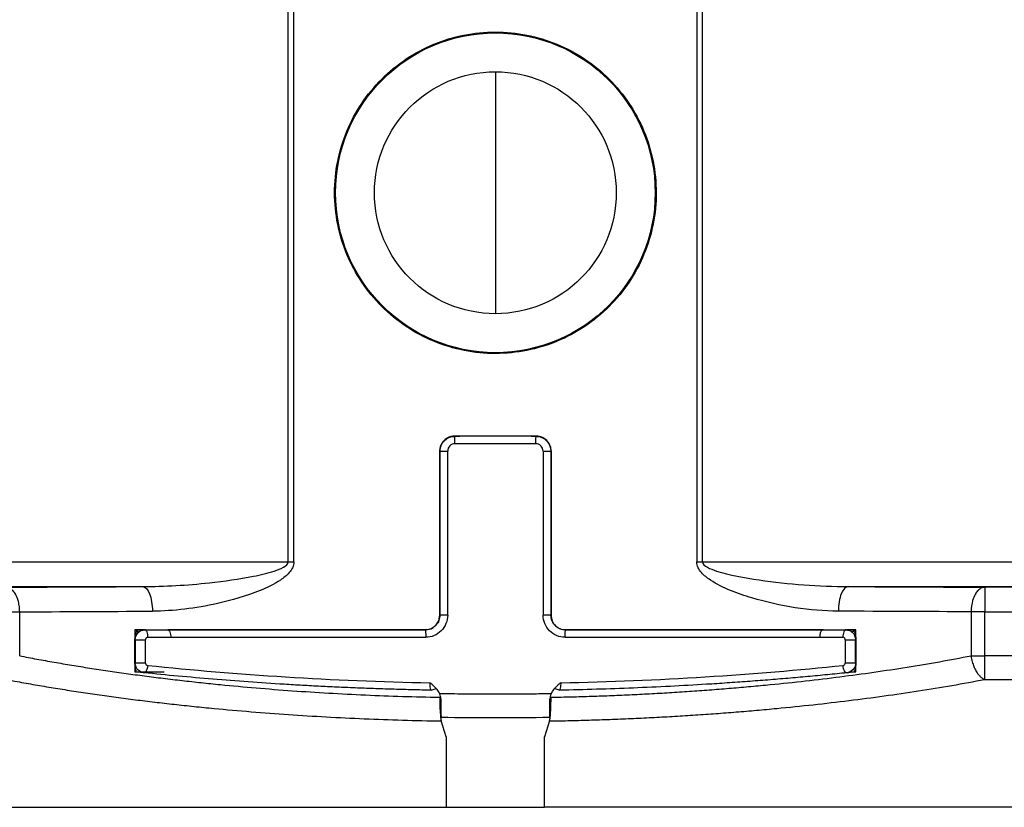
# Model space of a CAD drawing. Header units: millimetres. Extents: x 13 to 546, y 13 to 419.
# Tile 3 of 30: x 44 to 64, y 179 to 195. Entities that reach past the tile are written whole.
import ezdxf

# ---------------------------------------------------------------- set-up
doc = ezdxf.new("R2010")
doc.units = ezdxf.units.MM
doc.header["$LTSCALE"] = 2

msp = doc.modelspace()

# ---------------------------------------------------------------- linework, layer by layer
for p, q in [((49.2423, 183.9257), (49.2423, 198.9344)), ((49.3594, 183.9257), (49.3594, 198.9344)), ((57.5515, 198.9344), (57.5515, 183.9257)), ((57.6685, 183.9257), (57.6685, 198.9344)), ((53.4554, 193.8886), (53.4554, 188.9716)), ((52.6262, 186.4795), (52.6231, 186.4825)), ((54.2873, 186.4825), (52.6235, 186.4825)), ((54.2877, 186.4825), (54.2846, 186.4795)), ((52.3266, 186.1794), (52.3233, 186.1827)), ((52.3233, 182.8446), (52.3233, 186.1827)), ((52.3233, 186.1827), (52.3233, 182.8441)), ((52.3266, 182.8446), (52.3266, 186.1794)), ((52.485, 182.8446), (52.485, 186.1794)), ((54.4258, 186.1794), (54.4258, 182.8446)), ((54.5875, 186.1827), (54.5842, 186.1794)), ((54.5842, 186.1794), (54.5842, 182.8446)), ((54.5875, 186.1827), (54.5875, 182.8446)), ((54.5875, 182.8439), (54.5875, 186.1827)), ((35.659, 183.9257), (49.2423, 183.9257)), ((49.2423, 183.9257), (49.3594, 183.9257)), ((57.5515, 183.9257), (57.6685, 183.9257)), ((57.6685, 183.9257), (71.2518, 183.9257)), ((35.7543, 183.4257), (46.2817, 183.4257)), ((60.6291, 183.4257), (71.1565, 183.4257)), ((63.4053, 183.4126), (63.4053, 182.9126)), ((72.2886, 183.4126), (63.4053, 183.4126)), ((43.5055, 182.9126), (43.7819, 182.9126)), ((43.7819, 182.0184), (43.7819, 182.9126)), ((52.3233, 182.8446), (52.3266, 182.8446)), ((54.5842, 182.8446), (54.5875, 182.8446)), ((63.4053, 182.9126), (63.1289, 182.9126)), ((63.1289, 182.9126), (63.1289, 182.0184)), ((63.4053, 182.0184), (63.4053, 182.9126)), ((63.4053, 182.9126), (72.2886, 182.9126)), ((46.3166, 182.5446), (46.1264, 182.5446)), ((46.1264, 182.5446), (46.1264, 181.6923)), ((46.1833, 182.5189), (46.1264, 182.5446)), ((46.1833, 182.5189), (46.3273, 182.5463)), ((46.3273, 182.5463), (46.7957, 182.5463)), ((52.0211, 182.5446), (46.7974, 182.5446)), ((60.1251, 182.5446), (54.8898, 182.5446)), ((60.1151, 182.5463), (60.5835, 182.5463)), ((60.6379, 182.5381), (60.5709, 182.5436)), ((60.5835, 182.5463), (60.7275, 182.5189)), ((60.7844, 182.5446), (60.5975, 182.5446)), ((60.7844, 181.8715), (60.7844, 182.5446)), ((46.1264, 181.8726), (46.1264, 182.3458)), ((46.131, 182.3466), (46.131, 181.8721)), ((46.3423, 181.8721), (46.3423, 182.3466)), ((46.3899, 182.3963), (46.8541, 182.3963)), ((46.8541, 182.3946), (46.8541, 182.3963)), ((46.8541, 182.3946), (52.0397, 182.3946)), ((54.8712, 182.3946), (60.0567, 182.3946)), ((60.0567, 182.3963), (60.521, 182.3963)), ((60.5686, 182.3466), (60.5686, 181.8721)), ((60.7798, 181.8721), (60.7798, 182.3466)), ((60.7798, 182.3466), (60.7844, 182.3458)), ((60.7844, 182.3458), (60.7844, 181.8726)), ((63.1289, 182.0184), (63.4053, 182.0184)), ((72.2886, 182.0184), (63.4053, 182.0184)), ((63.4053, 181.5375), (63.4053, 182.0184)), ((60.7844, 181.6923), (60.7844, 181.8344)), ((46.1264, 181.6923), (46.1558, 181.7055)), ((46.1264, 181.6923), (46.7226, 181.6923)), ((46.2367, 181.6807), (46.2367, 181.6923)), ((46.3085, 181.6733), (46.2998, 181.6742)), ((60.611, 181.6742), (60.6024, 181.6733)), ((60.6438, 181.6923), (60.7844, 181.6923)), ((60.6741, 181.6923), (60.6741, 181.6807)), ((60.755, 181.7055), (60.7844, 181.6923)), ((63.4053, 181.5375), (72.2886, 181.5375)), ((52.1468, 181.3227), (52.2492, 181.3559)), ((54.6616, 181.3559), (54.764, 181.3227)), ((52.3553, 180.6942), (52.3511, 180.7655)), ((52.4554, 180.369), (52.3553, 180.6942)), ((54.5555, 180.6942), (54.4554, 180.369)), ((54.5597, 180.7655), (54.5555, 180.6942)), ((52.4554, 180.369), (52.4554, 178.9401)), ((54.4554, 178.9401), (54.4554, 180.369)), ((24.0358, 178.9401), (52.4554, 178.9401)), ((52.4554, 178.9401), (54.4554, 178.9401)), ((82.875, 178.9401), (54.4554, 178.9401))]:
    msp.add_line(p, q)
at = {"flags": 128}
for points in [[(46.131, 182.3466), (46.1284, 182.3461), (46.1264, 182.3458)], [(46.1264, 181.8726), (46.129, 181.8724), (46.131, 181.8721)], [(60.7798, 181.8721), (60.7824, 181.8724), (60.7844, 181.8726)]]:
    msp.add_lwpolyline(points, dxfattribs=at)
for radius in [3.25, 2.4585]:
    msp.add_circle((53.4554, 191.4301), radius)
for points, knots in [([(50.1853, 191.4301), (50.1853, 191.2136), (50.2066, 190.9999), (50.2911, 190.5778), (50.3546, 190.3708), (50.6002, 189.7813), (50.8442, 189.4177), (51.2957, 188.9674), (51.4632, 188.8301), (51.8192, 188.593), (52.0069, 188.4928), (52.4021, 188.3294), (52.6105, 188.2664), (53.0293, 188.1834), (53.2419, 188.1624), (53.6736, 188.1628), (53.8877, 188.1843), (54.3058, 188.2678), (54.5127, 188.3307), (54.9093, 188.4954), (55.0968, 188.596), (55.4509, 188.8327), (55.6187, 188.9705), (55.92, 189.272), (56.0549, 189.4362), (56.2931, 189.7922), (56.3951, 189.9829), (56.5582, 190.3764), (56.6209, 190.582), (56.705, 191.0052), (56.7256, 191.2178), (56.7255, 191.6449), (56.7039, 191.8619), (56.6198, 192.2817), (56.5577, 192.4854), (56.3935, 192.8805), (56.2908, 193.0718), (56.0539, 193.4252), (55.9189, 193.5896), (55.6146, 193.8934), (55.4489, 194.0289), (55.0952, 194.265), (54.9044, 194.3671), (54.508, 194.531), (54.304, 194.5928), (53.8844, 194.6763), (53.6673, 194.6976), (53.2398, 194.6974), (53.0274, 194.6765), (52.6053, 194.5925), (52.3987, 194.5295), (52.0055, 194.3665), (51.816, 194.2654), (51.4587, 194.0266), (51.2943, 193.8915), (50.9933, 193.591), (50.8555, 193.4234), (50.6181, 193.0685), (50.5176, 192.881), (50.3532, 192.4855), (50.29, 192.2777), (50.2066, 191.8593), (50.1853, 191.6465), (50.1853, 191.4301)], [0, 0, 0, 0, 0.03125, 0.03125, 0.0625, 0.0625, 0.125, 0.125, 0.15625, 0.15625, 0.1875, 0.1875, 0.21875, 0.21875, 0.25, 0.25, 0.28125, 0.28125, 0.3125, 0.3125, 0.34375, 0.34375, 0.375, 0.375, 0.40625, 0.40625, 0.4375, 0.4375, 0.46875, 0.46875, 0.5, 0.5, 0.53125, 0.53125, 0.5625, 0.5625, 0.59375, 0.59375, 0.625, 0.625, 0.65625, 0.65625, 0.6875, 0.6875, 0.71875, 0.71875, 0.75, 0.75, 0.78125, 0.78125, 0.8125, 0.8125, 0.84375, 0.84375, 0.875, 0.875, 0.90625, 0.90625, 0.9375, 0.9375, 0.96875, 0.96875, 1, 1, 1, 1]), ([(52.6231, 186.4825), (52.6121, 186.4822), (52.5729, 186.4808), (52.5137, 186.465), (52.4541, 186.4328), (52.3936, 186.3823), (52.3365, 186.3), (52.3276, 186.2217), (52.3233, 186.1833)], [0, 0, 0, 0, 0.0706699, 0.2509831, 0.3854196, 0.5013419, 0.7550975, 1, 1, 1, 1]), ([(52.3266, 186.1794), (52.3267, 186.2578), (52.359, 186.3358), (52.4699, 186.4469), (52.5478, 186.4793), (52.6262, 186.4795)], [0, 0, 0, 0, 0.5, 0.5, 1, 1, 1, 1]), ([(52.6245, 186.4825), (52.5903, 186.479), (52.5217, 186.4719), (52.4297, 186.4195), (52.3634, 186.3417), (52.3322, 186.2729), (52.3287, 186.2344), (52.3282, 186.2285)], [0, 0, 0, 0, 0.2419223, 0.4836048, 0.7267717, 0.9582215, 1, 1, 1, 1]), ([(54.2846, 186.4795), (54.1465, 186.4797), (53.8702, 186.48), (53.4554, 186.4802), (53.0407, 186.48), (52.7644, 186.4797), (52.6262, 186.4795)], [0, 0, 0, 0, 0.2500712, 0.5, 0.7499288, 1, 1, 1, 1]), ([(52.6333, 186.3295), (52.6333, 186.3734), (52.6314, 186.4495), (52.6277, 186.4783), (52.6262, 186.4795)], [0, 0, 0, 0, 0.5714286, 1, 1, 1, 1]), ([(54.2775, 186.3295), (54.2776, 186.3734), (54.2794, 186.4495), (54.2831, 186.4783), (54.2846, 186.4795)], [0, 0, 0, 0, 0.5714286, 1, 1, 1, 1]), ([(54.2846, 186.4795), (54.363, 186.4793), (54.4409, 186.4469), (54.5518, 186.3358), (54.5841, 186.2578), (54.5842, 186.1794)], [0, 0, 0, 0, 0.5, 0.5, 1, 1, 1, 1]), ([(54.5799, 186.2279), (54.5776, 186.2463), (54.5713, 186.298), (54.5253, 186.3739), (54.45, 186.4409), (54.3652, 186.4769), (54.3094, 186.4809), (54.2863, 186.4825)], [0, 0, 0, 0, 0.1302908, 0.3657515, 0.6050948, 0.8368327, 1, 1, 1, 1]), ([(54.5875, 186.1833), (54.5869, 186.1985), (54.5855, 186.2291), (54.5744, 186.2744), (54.5567, 186.3181), (54.5318, 186.3592), (54.4856, 186.4132), (54.4052, 186.4692), (54.3269, 186.4781), (54.2877, 186.4825)], [0, 0, 0, 0, 0.0972473, 0.1960378, 0.2963847, 0.3983005, 0.5017972, 0.7508613, 1, 1, 1, 1]), ([(52.3266, 186.1794), (52.328, 186.1794), (52.346, 186.1794), (52.4048, 186.1794), (52.4452, 186.1794), (52.485, 186.1794)], [0, 0, 0, 0, 0.5, 0.5, 1, 1, 1, 1]), ([(54.4258, 186.1794), (54.4656, 186.1794), (54.506, 186.1794), (54.5648, 186.1794), (54.5828, 186.1794), (54.5842, 186.1794)], [0, 0, 0, 0, 0.5, 0.5, 1, 1, 1, 1]), ([(46.2817, 183.4257), (46.728, 183.4266), (47.4913, 183.4735), (48.393, 183.5988), (48.8991, 183.7158), (49.1543, 183.8116), (49.2423, 183.8852), (49.2423, 183.9257)], [0, 0, 0, 0, 0.14598985, 0.24331642, 0.29197971, 0.31631135, 0.34064299, 0.34064299, 0.34064299, 0.34064299]), ([(49.3594, 183.9257), (49.3594, 183.8446), (49.2738, 183.6974), (49.0257, 183.5059), (48.5336, 183.2719), (47.657, 183.0213), (46.9149, 182.9274), (46.481, 182.9258)], [0, 0, 0, 0, 0.02433164, 0.04866328, 0.09732657, 0.19465314, 0.34064299, 0.34064299, 0.34064299, 0.34064299]), ([(60.4298, 182.9258), (59.8499, 182.928), (58.961, 183.0707), (58.0142, 183.4128), (57.6361, 183.697), (57.5515, 183.8444), (57.5515, 183.9257)], [0, 0, 0, 0, 0.19511849, 0.29267774, 0.31706755, 0.34145736, 0.34145736, 0.34145736, 0.34145736]), ([(57.6685, 183.9257), (57.6685, 183.8851), (57.7556, 183.8113), (58.1444, 183.6693), (59.1184, 183.4982), (60.0326, 183.4269), (60.6291, 183.4257)], [0, 0, 0, 0, 0.02438981, 0.04877962, 0.14633887, 0.34145736, 0.34145736, 0.34145736, 0.34145736]), ([(43.7819, 182.9126), (43.7813, 182.9353), (43.7802, 182.9789), (43.7728, 183.0405), (43.7627, 183.0948), (43.7507, 183.1419), (43.7377, 183.1818), (43.7247, 183.215), (43.7123, 183.2421), (43.689, 183.2868), (43.6549, 183.3355), (43.6053, 183.3805), (43.5649, 183.402), (43.5346, 183.4098), (43.5179, 183.4121), (43.5096, 183.4124), (43.5055, 183.4126)], [0, 0, 0, 0, 0.0872401, 0.1674244, 0.2405503, 0.3066155, 0.3656182, 0.4175564, 0.4624287, 0.5002336, 0.6527057, 0.7599153, 0.8833463, 0.9426225, 0.9715595, 1, 1, 1, 1]), ([(63.4053, 183.4126), (63.4012, 183.4124), (63.3929, 183.4121), (63.3762, 183.4098), (63.346, 183.402), (63.3056, 183.3805), (63.2559, 183.3355), (63.2044, 183.2616), (63.1458, 183.1232), (63.1353, 182.9925), (63.1289, 182.9126)], [0, 0, 0, 0, 0.0285383, 0.0575748, 0.1170549, 0.2409104, 0.3484317, 0.5014848, 0.6950337, 1, 1, 1, 1]), ([(52.3266, 182.8446), (52.3256, 182.826), (52.3236, 182.789), (52.3079, 182.7359), (52.284, 182.6872), (52.2522, 182.6443), (52.214, 182.6083), (52.171, 182.5798), (52.1246, 182.5595), (52.0763, 182.5469), (52.0436, 182.5454), (52.0274, 182.5446)], [0, 0, 0, 0, 0.1184793, 0.2351023, 0.3498746, 0.4628022, 0.5738913, 0.6831485, 0.7905807, 0.8961953, 1, 1, 1, 1]), ([(52.1219, 182.5622), (52.1221, 182.5622), (52.1562, 182.5681), (52.2161, 182.6102), (52.2843, 182.6855), (52.3184, 182.7696), (52.3219, 182.8231), (52.3233, 182.8438)], [0, 0, 0, 0, 0.0020479, 0.2826095, 0.5639914, 0.8313478, 1, 1, 1, 1]), ([(52.2335, 182.6339), (52.2446, 182.6447), (52.2726, 182.6719), (52.311, 182.742), (52.3186, 182.8046), (52.3233, 182.8438)], [0, 0, 0, 0, 0.19912473, 0.49834908, 1, 1, 1, 1]), ([(52.485, 182.8446), (52.4452, 182.8446), (52.4048, 182.8446), (52.346, 182.8446), (52.328, 182.8446), (52.3266, 182.8446)], [0, 0, 0, 0, 0.5, 0.5, 1, 1, 1, 1]), ([(54.5842, 182.8446), (54.5828, 182.8446), (54.5648, 182.8446), (54.506, 182.8446), (54.4656, 182.8446), (54.4258, 182.8446)], [0, 0, 0, 0, 0.5, 0.5, 1, 1, 1, 1]), ([(54.8835, 182.5446), (54.8652, 182.5456), (54.8283, 182.5476), (54.7742, 182.5636), (54.7229, 182.5892), (54.6767, 182.6251), (54.6375, 182.6702), (54.6077, 182.7232), (54.588, 182.7822), (54.5855, 182.8237), (54.5842, 182.8446)], [0, 0, 0, 0, 0.1169127, 0.236116, 0.3576206, 0.4814367, 0.607574, 0.7360414, 0.8668473, 1, 1, 1, 1]), ([(54.5875, 182.8438), (54.5918, 182.806), (54.5985, 182.7469), (54.6357, 182.6765), (54.6634, 182.6468), (54.6766, 182.6326)], [0, 0, 0, 0, 0.4820578, 0.753081, 1, 1, 1, 1]), ([(54.5875, 182.8438), (54.5875, 182.7643), (54.6208, 182.6865), (54.7325, 182.5766), (54.8105, 182.5446), (54.8898, 182.5446)], [0, 0, 0, 0, 0.5, 0.5, 1, 1, 1, 1]), ([(46.1264, 182.3458), (46.1264, 182.3504), (46.1265, 182.3606), (46.1269, 182.3738), (46.1275, 182.3862), (46.1284, 182.3983), (46.1295, 182.41), (46.1308, 182.4214), (46.1324, 182.4325), (46.1345, 182.4453), (46.1373, 182.4587), (46.1408, 182.4722), (46.1455, 182.4867), (46.1515, 182.5004), (46.1602, 182.5136), (46.1709, 182.522), (46.1791, 182.52), (46.1833, 182.5189)], [0, 0, 0, 0, 0.0083166, 0.0183779, 0.0313164, 0.0476777, 0.0677299, 0.0916171, 0.119424, 0.1512037, 0.2043668, 0.2650777, 0.3333928, 0.4482128, 0.5756104, 0.7818788, 1, 1, 1, 1]), ([(46.131, 182.3466), (46.131, 182.3695), (46.1402, 182.4232), (46.184, 182.4916), (46.2307, 182.5219), (46.254, 182.5315)], [0, 0, 0, 0, 0.0017153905, 0.0040025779, 0.0060038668, 0.0060038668, 0.0060038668, 0.0060038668]), ([(46.3899, 182.3963), (46.3899, 182.4366), (46.3832, 182.4751), (46.3597, 182.5315), (46.3438, 182.547), (46.3273, 182.5463)], [0, 0, 0, 0, 0.5, 0.5, 1, 1, 1, 1]), ([(46.7957, 182.5463), (46.8008, 182.5457), (46.8109, 182.5444), (46.8252, 182.5289), (46.8392, 182.5007), (46.8518, 182.4563), (46.8533, 182.4164), (46.8541, 182.3963)], [0, 0, 0, 0, 0.1683362, 0.3311555, 0.5007914, 0.7496597, 1, 1, 1, 1]), ([(46.7967, 182.5446), (46.916, 182.5446), (47.1545, 182.5446), (47.516, 182.5446), (47.8799, 182.5446), (48.2466, 182.5446), (48.616, 182.5446), (48.988, 182.5446), (49.4559, 182.5446), (50.0214, 182.5446), (50.6859, 182.5446), (51.3546, 182.5446), (51.803, 182.5446), (52.0274, 182.5446)], [0, 0, 0, 0, 0.07150563, 0.14292743, 0.21430055, 0.28566019, 0.35704159, 0.42847995, 0.50001038, 0.6250832, 0.74997986, 0.87488919, 1, 1, 1, 1]), ([(54.8835, 182.5446), (55.0118, 182.5446), (55.2682, 182.5446), (55.6516, 182.5446), (56.0337, 182.5446), (56.4144, 182.5446), (56.7938, 182.5446), (57.1719, 182.5446), (57.6423, 182.5446), (58.2026, 182.5446), (58.8485, 182.5446), (59.487, 182.5446), (59.905, 182.5446), (60.1141, 182.5446)], [0, 0, 0, 0, 0.0715056, 0.1429274, 0.2143005, 0.2856602, 0.3570416, 0.4284799, 0.5000104, 0.6250832, 0.7499799, 0.8748892, 1, 1, 1, 1]), ([(60.0567, 182.3963), (60.057, 182.4097), (60.0577, 182.436), (60.0639, 182.4731), (60.0749, 182.5092), (60.0921, 182.5413), (60.1074, 182.5447), (60.1151, 182.5463)], [0, 0, 0, 0, 0.1683362, 0.3311555, 0.5007914, 0.7496597, 1, 1, 1, 1]), ([(60.5835, 182.5463), (60.567, 182.547), (60.5511, 182.5315), (60.5276, 182.4751), (60.521, 182.4366), (60.521, 182.3963)], [0, 0, 0, 0, 0.5, 0.5, 1, 1, 1, 1]), ([(60.6568, 182.5314), (60.6802, 182.5218), (60.7207, 182.4954), (60.7673, 182.4306), (60.7799, 182.3771), (60.7798, 182.3466)], [0.0019982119, 0.0019982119, 0.0019982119, 0.0019982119, 0.0039964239, 0.0057091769, 0.0079928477, 0.0079928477, 0.0079928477, 0.0079928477]), ([(60.7275, 182.5189), (60.7314, 182.52), (60.739, 182.522), (60.75, 182.5147), (60.7593, 182.5008), (60.767, 182.4824), (60.7723, 182.4642), (60.7761, 182.4467), (60.7786, 182.4322), (60.7806, 182.4171), (60.7823, 182.4014), (60.7834, 182.3848), (60.7842, 182.3676), (60.7844, 182.3523), (60.7844, 182.3458)], [0, 0, 0, 0, 0.20189417, 0.39102848, 0.56755707, 0.6862364, 0.78846969, 0.84010495, 0.88414872, 0.92069563, 0.94991322, 0.97213544, 0.9881403, 1, 1, 1, 1]), ([(46.131, 182.3466), (46.1351, 182.3466), (46.1635, 182.3466), (46.2459, 182.3466), (46.2988, 182.3466), (46.3423, 182.3466)], [0, 0, 0, 0, 0.5, 0.5, 1, 1, 1, 1]), ([(46.3899, 182.3963), (46.3778, 182.3963), (46.3587, 182.3885), (46.3445, 182.3658), (46.3423, 182.3523), (46.3423, 182.3466)], [0, 0, 0, 0, 0.0040025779, 0.0062897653, 0.0080051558, 0.0080051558, 0.0080051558, 0.0080051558]), ([(60.5686, 182.3466), (60.5686, 182.3542), (60.5655, 182.3676), (60.5504, 182.3892), (60.533, 182.3963), (60.521, 182.3963)], [0, 0, 0, 0, 0.0022836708, 0.0039964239, 0.0079928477, 0.0079928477, 0.0079928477, 0.0079928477]), ([(60.5686, 182.3466), (60.612, 182.3466), (60.665, 182.3466), (60.7473, 182.3466), (60.7757, 182.3466), (60.7798, 182.3466)], [0, 0, 0, 0, 0.5, 0.5, 1, 1, 1, 1]), ([(43.7819, 182.0184), (43.8975, 181.9964), (44.1287, 181.9522), (44.4824, 181.889), (44.8407, 181.8282), (45.2041, 181.7698), (45.572, 181.714), (45.9443, 181.6608), (46.3208, 181.6101), (46.7013, 181.562), (47.0856, 181.5165), (47.4734, 181.4736), (47.973, 181.4222), (48.5881, 181.3656), (49.3223, 181.3082), (50.0642, 181.2603), (50.8126, 181.2221), (51.5658, 181.1929), (52.0708, 181.1819), (52.3233, 181.1763)], [0, 0, 0, 0, 0.0457956, 0.0915463, 0.1372548, 0.1829236, 0.2285548, 0.2741502, 0.3197115, 0.3652402, 0.4107377, 0.4562053, 0.5016443, 0.5848802, 0.6680303, 0.7511041, 0.834113, 0.9170721, 1, 1, 1, 1]), ([(54.5875, 181.1763), (54.7253, 181.1792), (55.0009, 181.185), (55.4131, 181.1973), (55.8243, 181.2123), (56.2341, 181.2302), (56.6423, 181.251), (57.0487, 181.2745), (57.4531, 181.3008), (57.8553, 181.3298), (58.2551, 181.3616), (58.6522, 181.3962), (59.156, 181.4437), (59.7627, 181.5076), (60.4656, 181.5919), (61.1555, 181.6851), (61.8306, 181.7873), (62.4912, 181.8976), (62.9162, 181.9781), (63.1289, 182.0184)], [0, 0, 0, 0, 0.0452386, 0.0904823, 0.1357347, 0.180999, 0.226278, 0.2715742, 0.3168897, 0.3622265, 0.4075862, 0.4529703, 0.4983803, 0.5817108, 0.6651382, 0.7486706, 0.832317, 0.9160887, 1, 1, 1, 1]), ([(63.1289, 182.0184), (63.1322, 181.9971), (63.1384, 181.9562), (63.1526, 181.8986), (63.1681, 181.848), (63.1842, 181.8045), (63.1999, 181.7677), (63.2147, 181.7373), (63.2381, 181.6941), (63.2709, 181.6456), (63.3172, 181.5936), (63.3622, 181.5579), (63.3926, 181.5435), (63.4053, 181.5375)], [0, 0, 0, 0, 0.096851, 0.1852576, 0.2651963, 0.3366563, 0.3996368, 0.4541457, 0.5001988, 0.6434698, 0.7573084, 0.8988231, 1, 1, 1, 1]), ([(46.1565, 181.7102), (46.1523, 181.7156), (46.1448, 181.7251), (46.1355, 181.7643), (46.1297, 181.8), (46.1271, 181.8369), (46.1265, 181.8558), (46.1264, 181.8656), (46.1264, 181.8703), (46.1264, 181.8726)], [0, 0, 0, 0, 0.4057429, 0.7107843, 0.9089848, 0.9649183, 0.984108, 0.9922773, 1, 1, 1, 1]), ([(46.3423, 181.8721), (46.2988, 181.8721), (46.2459, 181.8721), (46.1635, 181.8721), (46.1351, 181.8721), (46.131, 181.8721)], [0, 0, 0, 0, 0.5, 0.5, 1, 1, 1, 1]), ([(46.3085, 181.6733), (46.262, 181.6781), (46.197, 181.7102), (46.142, 181.7935), (46.131, 181.8436), (46.131, 181.8721)], [0, 0, 0, 0, 0.0037489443, 0.0053556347, 0.0074978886, 0.0074978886, 0.0074978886, 0.0074978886]), ([(46.3423, 181.8721), (46.3423, 181.865), (46.3449, 181.8525), (46.3583, 181.8317), (46.374, 181.8237), (46.3853, 181.8225)], [0, 0, 0, 0, 0.0021422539, 0.0037489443, 0.0074978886, 0.0074978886, 0.0074978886, 0.0074978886]), ([(60.5256, 181.8225), (60.5368, 181.8237), (60.5541, 181.8325), (60.5666, 181.8542), (60.5686, 181.8668), (60.5686, 181.8721)], [0, 0, 0, 0, 0.0037494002, 0.0058919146, 0.0074988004, 0.0074988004, 0.0074988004, 0.0074988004]), ([(60.7798, 181.8721), (60.7757, 181.8721), (60.7473, 181.8721), (60.665, 181.8721), (60.612, 181.8721), (60.5686, 181.8721)], [0, 0, 0, 0, 0.5, 0.5, 1, 1, 1, 1]), ([(60.7798, 181.8721), (60.7799, 181.8507), (60.7717, 181.8003), (60.7203, 181.7133), (60.6488, 181.6781), (60.6024, 181.6733)], [0, 0, 0, 0, 0.0016068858, 0.0037494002, 0.0074988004, 0.0074988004, 0.0074988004, 0.0074988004]), ([(60.7844, 181.8726), (60.7844, 181.8699), (60.7844, 181.8643), (60.7842, 181.8528), (60.7834, 181.8306), (60.7764, 181.7483), (60.7664, 181.7263), (60.7573, 181.7124), (60.7546, 181.7083)], [0, 0, 0, 0, 0.0091268, 0.0189366, 0.0428107, 0.1156617, 0.7438573, 1, 1, 1, 1]), ([(52.151, 181.3197), (52.0254, 181.3222), (51.7741, 181.3273), (51.3983, 181.3374), (51.0233, 181.3494), (50.6491, 181.3635), (50.2759, 181.3794), (49.9036, 181.3974), (49.5321, 181.4172), (49.0394, 181.4462), (48.4296, 181.4869), (47.7095, 181.5426), (47.0007, 181.6043), (46.5392, 181.6503), (46.3085, 181.6733)], [0, 0, 0, 0, 0.06230866, 0.12461434, 0.18694657, 0.24933487, 0.31180865, 0.37439723, 0.43712973, 0.50003512, 0.62541477, 0.75038163, 0.87516619, 1, 1, 1, 1]), ([(60.6024, 181.6733), (60.4708, 181.66), (60.2077, 181.6335), (59.8077, 181.596), (59.4039, 181.5603), (58.9961, 181.5267), (58.5842, 181.4953), (58.1684, 181.4659), (57.6437, 181.4321), (57.009, 181.3964), (56.2629, 181.3626), (55.5133, 181.3361), (55.0109, 181.3251), (54.7599, 181.3197)], [0, 0, 0, 0, 0.0713537, 0.1426599, 0.213962, 0.2853031, 0.3567264, 0.4282749, 0.4999913, 0.6256216, 0.750677, 0.8753912, 1, 1, 1, 1]), ([(60.611, 181.6742), (60.6219, 181.6758), (60.6436, 181.679), (60.664, 181.6878), (60.6741, 181.6923)], [0, 0, 0, 0, 0.5011698, 1, 1, 1, 1]), ([(43.5055, 181.5375), (43.6258, 181.5152), (43.8658, 181.4706), (44.2327, 181.4068), (44.6036, 181.3454), (44.9792, 181.2868), (45.3593, 181.2307), (45.7439, 181.1773), (46.133, 181.1265), (46.5266, 181.0783), (46.9248, 181.0327), (47.3274, 180.9898), (47.8468, 180.9383), (48.4854, 180.8818), (49.2464, 180.8247), (50.0139, 180.7771), (50.7881, 180.7394), (51.5689, 180.7107), (52.0929, 180.6997), (52.3553, 180.6942)], [0, 0, 0, 0, 0.045966, 0.0917768, 0.1374591, 0.1830401, 0.2285468, 0.2740066, 0.3194468, 0.3648949, 0.4103782, 0.4559241, 0.5015598, 0.5850477, 0.6681418, 0.7510124, 0.8338311, 0.9167699, 1, 1, 1, 1]), ([(52.3234, 181.2475), (52.3158, 181.2633), (52.3006, 181.2949), (52.2691, 181.337), (52.2327, 181.376), (52.1855, 181.4211), (52.1486, 181.4516), (52.1259, 181.4704)], [0, 0, 0, 0, 0.1745258, 0.3486686, 0.5220427, 0.7062933, 1, 1, 1, 1]), ([(52.151, 181.3197), (52.1456, 181.3198), (52.1337, 181.3524), (52.1269, 181.4312), (52.1259, 181.4704)], [-0.054836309, -0.054836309, -0.054836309, -0.054836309, -0.027416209, 0, 0, 0, 0]), ([(54.5555, 180.6942), (54.6988, 180.697), (54.9852, 180.7025), (55.4131, 180.7145), (55.8391, 180.7291), (56.2632, 180.7466), (56.6854, 180.767), (57.1055, 180.7903), (57.5238, 180.8164), (57.94, 180.8454), (58.3543, 180.8772), (58.7667, 180.912), (59.2904, 180.9599), (59.9202, 181.0243), (60.6485, 181.109), (61.3618, 181.2026), (62.0595, 181.3052), (62.7434, 181.416), (63.1843, 181.4969), (63.4053, 181.5375)], [0, 0, 0, 0, 0.0454378, 0.0907678, 0.1360177, 0.1812151, 0.226388, 0.2715642, 0.3167717, 0.3620383, 0.4073917, 0.4528596, 0.4984692, 0.5820443, 0.6654, 0.7487049, 0.832128, 0.9158375, 1, 1, 1, 1]), ([(54.7849, 181.4704), (54.7622, 181.4517), (54.7252, 181.4211), (54.672, 181.3699), (54.6233, 181.3178), (54.5994, 181.271), (54.5874, 181.2475)], [0, 0, 0, 0, 0.2938141, 0.4781779, 0.7384988, 1, 1, 1, 1]), ([(54.7849, 181.4704), (54.7839, 181.4312), (54.7771, 181.3524), (54.7653, 181.3198), (54.7599, 181.3197)], [-0.054836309, -0.054836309, -0.054836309, -0.054836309, -0.027420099, 0, 0, 0, 0]), ([(52.3451, 181.1417), (52.3442, 181.1596), (52.3422, 181.1957), (52.3297, 181.2301), (52.3234, 181.2475)], [0, 0, 0, 0, 0.4960677, 1, 1, 1, 1]), ([(54.5659, 181.2471), (54.4426, 181.245), (54.196, 181.2408), (53.8258, 181.2374), (53.3937, 181.2361), (52.8997, 181.2382), (52.5299, 181.2441), (52.345, 181.2471)], [0, 0, 0, 0, 0.1667182, 0.3333849, 0.5000065, 0.7499489, 1, 1, 1, 1]), ([(54.5874, 181.2475), (54.5811, 181.2301), (54.5686, 181.1957), (54.5667, 181.1596), (54.5657, 181.1417)], [0, 0, 0, 0, 0.5039283, 1, 1, 1, 1]), ([(52.3233, 181.1763), (52.3233, 181.0669), (52.3265, 180.9606), (52.338, 180.7874), (52.3461, 180.724), (52.3553, 180.6942)], [0, 0, 0, 0, 0.5, 0.5, 1, 1, 1, 1]), ([(52.3451, 181.1417), (52.3452, 181.1194), (52.3454, 181.0755), (52.3459, 181.0135), (52.3465, 180.9561), (52.3475, 180.8867), (52.3489, 180.8123), (52.3504, 180.7811), (52.3511, 180.7655)], [0, 0, 0, 0, 0.1272814, 0.2515219, 0.3749554, 0.4998594, 0.7498499, 1, 1, 1, 1]), ([(54.5555, 180.6942), (54.5647, 180.724), (54.5728, 180.7871), (54.5843, 180.9597), (54.5875, 181.0668), (54.5875, 181.1763)], [0, 0, 0, 0, 0.5, 0.5, 1, 1, 1, 1]), ([(54.5597, 180.7655), (54.5601, 180.7725), (54.5608, 180.7864), (54.5618, 180.8179), (54.5627, 180.8571), (54.5638, 180.9176), (54.565, 181.0105), (54.5654, 181.097), (54.5657, 181.1417)], [0, 0, 0, 0, 0.1252881, 0.2489678, 0.3733461, 0.5006918, 0.7420181, 1, 1, 1, 1])]:
    msp.add_open_spline(points, degree=3, knots=knots)
for points in [[(52.6333, 186.3295), (52.5946, 186.3295), (52.5173, 186.297), (52.485, 186.2184), (52.485, 186.1794)], [(54.2775, 186.3295), (53.7299, 186.3305), (53.181, 186.3305), (52.6333, 186.3295)], [(54.4258, 186.1794), (54.4258, 186.2184), (54.3939, 186.2967), (54.3162, 186.3295), (54.2775, 186.3295)], [(43.5055, 183.4126), (44.3843, 183.4177), (45.3145, 183.4221), (46.2817, 183.4257)], [(46.2817, 183.4257), (46.3336, 183.4247), (46.437, 183.3154), (46.4806, 183.056), (46.481, 182.9258)], [(60.6291, 183.4257), (60.5772, 183.4247), (60.4738, 183.3154), (60.4303, 183.056), (60.4298, 182.9258)], [(60.6291, 183.4257), (61.5963, 183.4221), (62.5265, 183.4177), (63.4053, 183.4126)], [(43.7819, 182.9126), (44.6363, 182.917), (45.5406, 182.9214), (46.481, 182.9258)], [(52.485, 182.8446), (52.485, 182.7274), (52.3888, 182.4926), (52.1555, 182.3946), (52.0397, 182.3946)], [(54.8712, 182.3946), (54.7553, 182.3946), (54.523, 182.4916), (54.4258, 182.7274), (54.4258, 182.8446)], [(63.1289, 182.9126), (62.2745, 182.9177), (61.3702, 182.9221), (60.4298, 182.9258)], [(46.254, 182.5315), (46.2774, 182.5411), (46.3024, 182.5462), (46.3273, 182.5463)], [(52.0274, 182.5446), (52.0341, 182.5446), (52.0397, 182.4774), (52.0397, 182.3946)], [(54.8712, 182.3946), (54.8712, 182.4774), (54.8767, 182.5446), (54.8835, 182.5446)], [(60.5835, 182.5463), (60.6084, 182.5462), (60.6334, 182.5411), (60.6568, 182.5314)], [(60.7844, 182.5446), (60.7655, 182.5361), (60.7465, 182.5276), (60.7275, 182.5189)], [(60.0567, 182.3963), (60.0567, 182.3958), (60.0567, 182.3952), (60.0567, 182.3946)], [(46.3853, 181.8225), (46.3818, 181.7824), (46.3609, 181.7025), (46.3248, 181.6716), (46.3085, 181.6733)], [(46.3853, 181.8225), (48.1882, 181.6359), (50.1468, 181.5088), (52.1259, 181.4704)], [(54.7849, 181.4704), (56.764, 181.5088), (58.7227, 181.6359), (60.5256, 181.8225)], [(60.6024, 181.6733), (60.586, 181.6716), (60.5499, 181.7025), (60.529, 181.7824), (60.5256, 181.8225)], [(46.2998, 181.6742), (46.278, 181.6765), (46.2565, 181.6827), (46.2367, 181.6923)], [(46.2998, 181.6742), (46.2788, 181.6764), (46.2577, 181.6785), (46.2367, 181.6807)], [(60.6741, 181.6807), (60.6531, 181.6785), (60.6321, 181.6764), (60.611, 181.6742)], [(52.345, 181.2471), (52.3378, 181.2473), (52.3306, 181.2474), (52.3234, 181.2475)], [(54.5874, 181.2475), (54.5802, 181.2474), (54.573, 181.2473), (54.5659, 181.2471)], [(54.5597, 180.7655), (53.8245, 180.7525), (53.0864, 180.7525), (52.3511, 180.7655)]]:
    msp.add_open_spline(points, degree=3)

doc.saveas('drawing.dxf')
